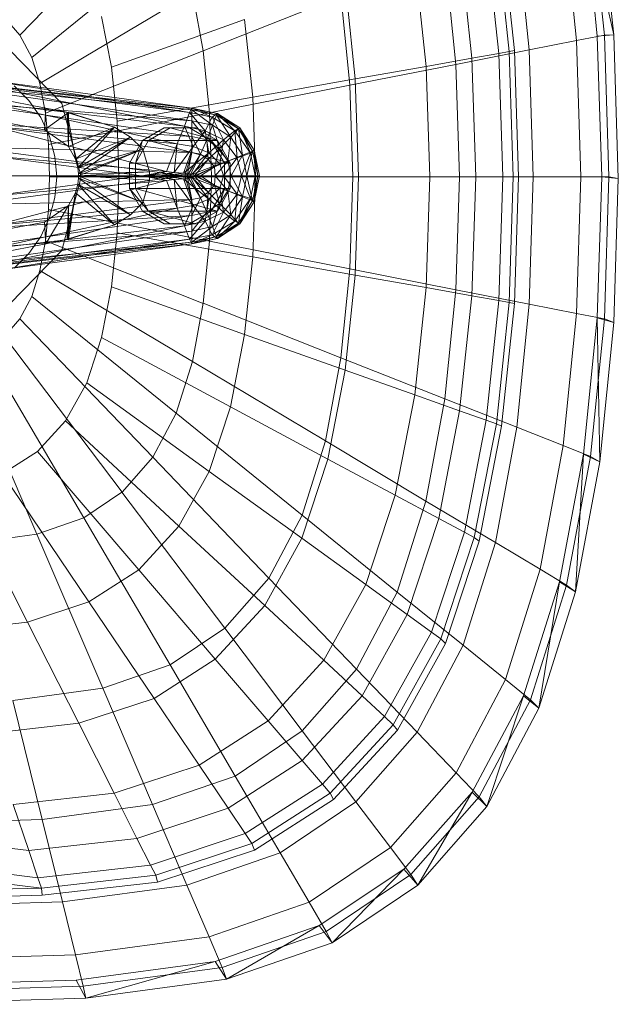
# Model space of a CAD drawing. Header units: metres. Extents: x 391.1 to 427.5, y 12.8 to 28.4.
# Tile 100 of 206: x 403.52 to 403.652, y 27.256 to 27.473. Entities that reach past the tile are written whole.
import ezdxf

# ---------------------------------------------------------------- set-up
doc = ezdxf.new("R2010")
doc.units = ezdxf.units.M
doc.layers.add('02_MOBILIARIO', color=7, linetype='Continuous', lineweight=18)
doc.layers.add('A-DETL-____-MBND', color=7, linetype='Continuous', lineweight=18)

# ---------------------------------------------------------------- blocks, each defined once
blk = doc.blocks.new('Family - Rentamans PA-152384-03_TEL_P0A')
at = {"layer": 'A-DETL-____-MBND', "color": 253, "true_color": 0xaaaaaa}
for p, q in [((0.16218, 0.24466), (0.13282, 0.21409)), ((0.26035, 0.21386), (0.2573, 0.24402)), ((0.26398, 0.21415), (0.2573, 0.24402)), ((0.26192, 0.2141), (0.25887, 0.24449)), ((0.26398, 0.21415), (0.26089, 0.24493)), ((0.25575, 0.21289), (0.25282, 0.2421)), ((0.23806, 0.23729), (0.24088, 0.21045)), ((0.23919, 0.23784), (0.24205, 0.21072)), ((0.24532, 0.21083), (0.24258, 0.23805)), ((0.16731, 0.23496), (0.13541, 0.20918)), ((0.2358, 0.23649), (0.23859, 0.21004)), ((0.22995, 0.23441), (0.23263, 0.20898)), ((0.22004, 0.23089), (0.22254, 0.20719)), ((0.22913, 0.20764), (0.2267, 0.23178)), ((0.20468, 0.22542), (0.20689, 0.20442)), ((0.17092, 0.2235), (0.13724, 0.20338)), ((0.17092, 0.2235), (0.1733, 0.21066)), ((0.20373, 0.22269), (0.1733, 0.21066)), ((0.20373, 0.22269), (0.2057, 0.20303)), ((0.12937, 0.21801), (0.13282, 0.21409)), ((0.15084, 0.21822), (0.15302, 0.20705)), ((0.15302, 0.20705), (0.18245, 0.21752)), ((0.18245, 0.21752), (0.18425, 0.2004)), ((0.13282, 0.21409), (0.13541, 0.20918)), ((0.25576, 0.21288), (0.26192, 0.2141)), ((0.26398, 0.21415), (0.26035, 0.21386)), ((0.26136, 0.18276), (0.26035, 0.21386)), ((0.26192, 0.2141), (0.26398, 0.21415)), ((0.26293, 0.18276), (0.26192, 0.2141)), ((0.265, 0.1824), (0.26398, 0.21415)), ((0.24532, 0.21083), (0.25575, 0.21289)), ((0.25672, 0.18276), (0.25576, 0.21288)), ((0.13052, 0.21088), (0.1421, 0.19899)), ((0.1421, 0.19899), (0.13052, 0.21088)), ((0.13541, 0.20918), (0.13724, 0.20338)), ((0.1733, 0.21066), (0.13844, 0.19688)), ((0.1733, 0.21066), (0.17468, 0.19692)), ((0.22254, 0.20719), (0.23263, 0.20898)), ((0.22913, 0.20764), (0.24532, 0.21083)), ((0.23263, 0.20898), (0.23859, 0.21004)), ((0.23263, 0.20898), (0.23351, 0.18276)), ((0.23859, 0.21004), (0.24088, 0.21045)), ((0.23859, 0.21004), (0.2395, 0.18276)), ((0.24088, 0.21045), (0.24205, 0.21072)), ((0.24088, 0.21045), (0.24181, 0.18276)), ((0.24205, 0.21072), (0.24299, 0.18276)), ((0.24622, 0.18276), (0.24532, 0.21083)), ((0.08657, 0.20799), (0.13857, 0.19799)), ((0.08657, 0.20799), (0.13857, 0.19799)), ((0.15302, 0.20705), (0.15427, 0.19509)), ((0.2057, 0.20303), (0.22913, 0.20764)), ((0.20689, 0.20442), (0.22254, 0.20719)), ((0.22254, 0.20719), (0.22336, 0.18276)), ((0.22993, 0.18276), (0.22913, 0.20764)), ((0.11077, 0.20469), (0.17077, 0.19759)), ((0.11077, 0.20469), (0.17077, 0.19799)), ((0.17077, 0.19799), (0.11077, 0.20469)), ((0.13827, 0.19319), (0.08227, 0.20349)), ((0.13827, 0.19319), (0.08227, 0.20349)), ((0.11377, 0.20329), (0.17077, 0.19519)), ((0.17077, 0.19759), (0.11377, 0.20329)), ((0.12677, 0.20399), (0.17077, 0.19799)), ((0.12677, 0.20399), (0.17027, 0.19699)), ((0.12677, 0.20259), (0.17027, 0.19699)), ((0.16917, 0.19399), (0.12677, 0.20259)), ((0.13157, 0.20287), (0.13481, 0.19963)), ((0.13157, 0.20287), (0.13481, 0.19963)), ((0.13724, 0.20338), (0.13844, 0.19688)), ((0.2057, 0.20303), (0.17468, 0.19693)), ((0.18425, 0.2004), (0.20689, 0.20442)), ((0.2057, 0.20303), (0.20635, 0.18276)), ((0.20689, 0.20442), (0.20762, 0.18276)), ((0.18425, 0.2004), (0.15428, 0.19509)), ((0.18425, 0.2004), (0.18485, 0.18276)), ((0.11777, 0.19949), (0.17077, 0.19169)), ((0.11777, 0.19949), (0.17077, 0.19519)), ((0.12677, 0.19899), (0.16917, 0.19399)), ((0.16757, 0.19009), (0.12677, 0.19899)), ((0.13481, 0.19963), (0.13743, 0.19588)), ((0.13481, 0.19963), (0.13743, 0.19588)), ((0.13857, 0.19799), (0.13827, 0.19319)), ((0.14327, 0.19699), (0.13857, 0.19799)), ((0.13857, 0.19799), (0.14357, 0.19699)), ((0.14327, 0.19699), (0.13857, 0.19799)), ((0.1421, 0.19899), (0.14634, 0.18276)), ((0.14634, 0.18276), (0.1421, 0.19899)), ((0.17027, 0.19699), (0.17077, 0.19799)), ((0.17077, 0.19799), (0.17077, 0.19759)), ((0.17077, 0.19799), (0.17627, 0.19639)), ((0.17077, 0.19799), (0.17637, 0.19679)), ((0.17637, 0.19679), (0.17077, 0.19799)), ((0.17077, 0.19799), (0.17647, 0.19679)), ((0.17527, 0.19599), (0.17077, 0.19799)), ((0.13743, 0.19588), (0.13937, 0.19174)), ((0.13743, 0.19588), (0.13937, 0.19174)), ((0.14357, 0.19699), (0.13827, 0.19319)), ((0.13844, 0.19688), (0.13914, 0.18993)), ((0.17468, 0.19692), (0.13914, 0.18993)), ((0.14327, 0.19699), (0.14357, 0.19699)), ((0.15367, 0.19379), (0.14327, 0.19699)), ((0.14507, 0.18669), (0.14327, 0.19699)), ((0.14357, 0.18949), (0.14327, 0.19699)), ((0.15367, 0.19379), (0.14357, 0.19699)), ((0.14357, 0.19699), (0.15367, 0.19379)), ((0.14357, 0.19699), (0.14357, 0.18949)), ((0.16917, 0.19399), (0.17027, 0.19699)), ((0.17027, 0.19699), (0.17527, 0.19599)), ((0.17027, 0.19699), (0.17377, 0.19299)), ((0.17077, 0.19759), (0.17077, 0.19519)), ((0.17077, 0.19759), (0.17537, 0.19419)), ((0.17627, 0.19639), (0.17077, 0.19759)), ((0.17377, 0.19299), (0.17527, 0.19599)), ((0.17468, 0.19692), (0.17514, 0.18276)), ((0.17527, 0.19599), (0.17637, 0.19679)), ((0.17527, 0.19599), (0.18027, 0.19299)), ((0.17777, 0.19099), (0.17527, 0.19599)), ((0.17627, 0.19639), (0.17537, 0.19419)), ((0.17647, 0.19679), (0.17627, 0.19639)), ((0.17627, 0.19639), (0.17937, 0.19159)), ((0.18107, 0.19339), (0.17627, 0.19639)), ((0.17637, 0.19679), (0.17647, 0.19679)), ((0.17637, 0.19679), (0.18137, 0.19359)), ((0.18027, 0.19299), (0.17637, 0.19679)), ((0.17647, 0.19679), (0.18107, 0.19339)), ((0.18137, 0.19359), (0.17647, 0.19679)), ((0.17647, 0.19679), (0.18137, 0.19359)), ((0.17077, 0.19169), (0.11947, 0.19479)), ((0.11947, 0.19479), (0.17077, 0.18819)), ((0.12677, 0.19399), (0.16757, 0.19009)), ((0.16517, 0.18399), (0.12677, 0.19399)), ((0.15367, 0.19379), (0.14357, 0.18949)), ((0.15367, 0.19379), (0.14507, 0.18669)), ((0.14507, 0.18669), (0.15367, 0.19379)), ((0.14557, 0.18479), (0.15367, 0.19379)), ((0.15367, 0.19379), (0.15727, 0.19159)), ((0.15727, 0.19159), (0.15367, 0.19379)), ((0.15428, 0.19509), (0.15469, 0.18276)), ((0.16757, 0.19009), (0.16917, 0.19399)), ((0.16917, 0.19399), (0.17377, 0.19299)), ((0.17107, 0.18949), (0.16917, 0.19399)), ((0.17077, 0.19519), (0.17077, 0.19169)), ((0.17077, 0.19519), (0.17407, 0.19099)), ((0.17077, 0.19519), (0.17537, 0.19419)), ((0.17537, 0.19419), (0.17407, 0.19099)), ((0.17537, 0.19419), (0.17687, 0.18909)), ((0.17537, 0.19419), (0.17937, 0.19159)), ((0.13827, 0.19319), (0.14357, 0.18949)), ((0.13827, 0.19319), (0.14357, 0.18949)), ((0.13937, 0.19174), (0.14055, 0.18732)), ((0.13937, 0.19174), (0.14055, 0.18732)), ((0.15727, 0.19159), (0.14507, 0.18669)), ((0.15727, 0.19159), (0.14557, 0.18479)), ((0.14557, 0.18479), (0.15727, 0.19159)), ((0.14577, 0.18349), (0.15727, 0.19159)), ((0.15727, 0.19159), (0.15997, 0.18889)), ((0.15997, 0.18889), (0.15727, 0.19159)), ((0.16465, 0.19359), (0.15986, 0.19079)), ((0.16119, 0.19079), (0.16599, 0.19359)), ((0.16599, 0.19359), (0.16465, 0.19359)), ((0.17028, 0.19359), (0.16465, 0.19359)), ((0.17644, 0.19079), (0.16599, 0.19359)), ((0.16599, 0.19359), (0.17163, 0.19359)), ((0.17163, 0.19359), (0.17028, 0.19359)), ((0.17509, 0.19079), (0.17028, 0.19359)), ((0.17077, 0.19169), (0.17077, 0.18819)), ((0.17407, 0.19099), (0.17077, 0.19169)), ((0.17077, 0.19169), (0.17267, 0.18779)), ((0.17107, 0.18949), (0.17377, 0.19299)), ((0.17644, 0.19079), (0.17163, 0.19359)), ((0.17377, 0.19299), (0.17777, 0.19099)), ((0.17377, 0.19299), (0.17457, 0.18809)), ((0.17937, 0.19159), (0.17687, 0.18909)), ((0.17777, 0.19099), (0.18027, 0.19299)), ((0.17937, 0.19159), (0.17877, 0.18629)), ((0.18107, 0.19339), (0.17937, 0.19159)), ((0.17937, 0.19159), (0.18197, 0.18759)), ((0.18027, 0.19299), (0.18137, 0.19359)), ((0.18027, 0.19299), (0.18377, 0.18799)), ((0.18077, 0.18699), (0.18027, 0.19299)), ((0.18137, 0.19359), (0.18107, 0.19339)), ((0.18107, 0.19339), (0.18197, 0.18759)), ((0.18417, 0.18849), (0.18107, 0.19339)), ((0.18137, 0.19359), (0.18417, 0.18849)), ((0.18137, 0.19359), (0.18457, 0.18869)), ((0.18457, 0.18869), (0.18137, 0.19359)), ((0.18377, 0.18799), (0.18137, 0.19359)), ((0.17077, 0.18819), (0.12097, 0.18939)), ((0.12097, 0.18939), (0.16927, 0.18299)), ((0.13914, 0.18993), (0.13937, 0.18276)), ((0.14357, 0.18949), (0.14507, 0.18669)), ((0.14357, 0.18949), (0.14507, 0.18669)), ((0.15986, 0.19079), (0.15705, 0.18579)), ((0.15986, 0.19079), (0.15837, 0.18579)), ((0.15837, 0.18579), (0.16119, 0.19079)), ((0.15986, 0.19079), (0.16119, 0.19079)), ((0.16119, 0.19079), (0.17644, 0.19079)), ((0.17925, 0.18579), (0.16119, 0.19079)), ((0.16517, 0.18399), (0.16757, 0.19009)), ((0.16687, 0.18379), (0.16757, 0.19009)), ((0.16687, 0.18379), (0.17107, 0.18949)), ((0.16757, 0.19009), (0.17107, 0.18949)), ((0.16897, 0.18359), (0.17107, 0.18949)), ((0.17107, 0.18949), (0.17457, 0.18809)), ((0.17407, 0.19099), (0.17267, 0.18779)), ((0.17687, 0.18909), (0.17407, 0.19099)), ((0.17407, 0.19099), (0.17437, 0.18659)), ((0.17457, 0.18809), (0.17777, 0.19099)), ((0.17644, 0.19079), (0.17509, 0.19079)), ((0.17925, 0.18579), (0.17509, 0.19079)), ((0.178, 0.18579), (0.17509, 0.19079)), ((0.17925, 0.18579), (0.17644, 0.19079)), ((0.17697, 0.18569), (0.17777, 0.19099)), ((0.17777, 0.19099), (0.18077, 0.18699)), ((0.12677, 0.18739), (0.16517, 0.18399)), ((0.15977, 0.18299), (0.12677, 0.18739)), ((0.14055, 0.18732), (0.14095, 0.18276)), ((0.14055, 0.18732), (0.14095, 0.18276)), ((0.15997, 0.18889), (0.14557, 0.18479)), ((0.15997, 0.18889), (0.14577, 0.18349)), ((0.14577, 0.18299), (0.15997, 0.18889)), ((0.14577, 0.18349), (0.15997, 0.18889)), ((0.15997, 0.18889), (0.16147, 0.18389)), ((0.16147, 0.18389), (0.15997, 0.18889)), ((0.16897, 0.18359), (0.17457, 0.18809)), ((0.17077, 0.18819), (0.16927, 0.18299)), ((0.17077, 0.18819), (0.16977, 0.18299)), ((0.17267, 0.18779), (0.16977, 0.18299)), ((0.17267, 0.18779), (0.17037, 0.18299)), ((0.17267, 0.18779), (0.17077, 0.18819)), ((0.17457, 0.18809), (0.17097, 0.18339)), ((0.17437, 0.18659), (0.17267, 0.18779)), ((0.17687, 0.18909), (0.17437, 0.18659)), ((0.17457, 0.18809), (0.17697, 0.18569)), ((0.17687, 0.18909), (0.17577, 0.18499)), ((0.17877, 0.18629), (0.17687, 0.18909)), ((0.18197, 0.18759), (0.17877, 0.18629)), ((0.18197, 0.18759), (0.17947, 0.18299)), ((0.18077, 0.18699), (0.18377, 0.18799)), ((0.18177, 0.18299), (0.18377, 0.18799)), ((0.18417, 0.18849), (0.18197, 0.18759)), ((0.18197, 0.18759), (0.18297, 0.18299)), ((0.18417, 0.18849), (0.18297, 0.18299)), ((0.18377, 0.18799), (0.18457, 0.18869)), ((0.18377, 0.18799), (0.18477, 0.18299)), ((0.18457, 0.18869), (0.18417, 0.18849)), ((0.18537, 0.18299), (0.18417, 0.18849)), ((0.18457, 0.18869), (0.18577, 0.18299)), ((0.18577, 0.18299), (0.18457, 0.18869)), ((0.18457, 0.18869), (0.18537, 0.18299)), ((0.18457, 0.18869), (0.18477, 0.18299)), ((0.14507, 0.18669), (0.14557, 0.18479)), ((0.14507, 0.18669), (0.14557, 0.18479)), ((0.15705, 0.18579), (0.15837, 0.18579)), ((0.15705, 0.18579), (0.15705, 0.18019)), ((0.15837, 0.18579), (0.17925, 0.18579)), ((0.15837, 0.18019), (0.15837, 0.18579)), ((0.17437, 0.18659), (0.17037, 0.18299)), ((0.17097, 0.18339), (0.17697, 0.18569)), ((0.17437, 0.18659), (0.17137, 0.18299)), ((0.17577, 0.18499), (0.17137, 0.18299)), ((0.17177, 0.18299), (0.17697, 0.18569)), ((0.17577, 0.18499), (0.17267, 0.18299)), ((0.17577, 0.18499), (0.17437, 0.18659)), ((0.17877, 0.18629), (0.17577, 0.18499)), ((0.17597, 0.18299), (0.17577, 0.18499)), ((0.17877, 0.18629), (0.17597, 0.18299)), ((0.17697, 0.18569), (0.18077, 0.18699)), ((0.17697, 0.18569), (0.17777, 0.18299)), ((0.17777, 0.18299), (0.18077, 0.18699)), ((0.178, 0.18019), (0.178, 0.18579)), ((0.178, 0.18579), (0.17925, 0.18579)), ((0.17947, 0.18299), (0.17877, 0.18629)), ((0.17925, 0.18019), (0.17925, 0.18579)), ((0.18077, 0.18699), (0.18177, 0.18299)), ((0.16927, 0.18299), (0.12097, 0.17659)), ((0.16927, 0.18299), (0.12177, 0.18299)), ((0.12677, 0.17859), (0.15977, 0.18299)), ((0.12687, 0.18299), (0.15977, 0.18299)), ((0.13937, 0.18276), (0.13914, 0.17559)), ((0.17514, 0.18276), (0.13937, 0.18276)), ((0.14095, 0.18276), (0.14055, 0.1782)), ((0.14095, 0.18276), (0.14055, 0.1782)), ((0.14634, 0.18276), (0.1421, 0.16652)), ((0.1421, 0.16652), (0.14634, 0.18276)), ((0.14557, 0.18479), (0.14577, 0.18349)), ((0.14557, 0.18479), (0.14577, 0.18349)), ((0.16147, 0.18389), (0.14577, 0.18349)), ((0.14577, 0.18299), (0.16147, 0.18389)), ((0.14577, 0.18349), (0.14577, 0.18299)), ((0.14577, 0.18349), (0.14577, 0.18299)), ((0.14577, 0.18299), (0.16147, 0.18209)), ((0.16147, 0.18209), (0.14577, 0.18299)), ((0.14577, 0.18249), (0.14577, 0.18299)), ((0.14577, 0.18299), (0.14577, 0.18249)), ((0.14577, 0.18299), (0.15997, 0.17709)), ((0.15997, 0.17709), (0.14577, 0.18299)), ((0.15469, 0.18276), (0.15428, 0.17043)), ((0.18485, 0.18276), (0.15469, 0.18276)), ((0.15977, 0.18299), (0.16517, 0.18399)), ((0.15977, 0.18299), (0.16077, 0.18299)), ((0.16517, 0.18199), (0.15977, 0.18299)), ((0.16077, 0.18299), (0.16517, 0.18399)), ((0.16077, 0.18299), (0.16687, 0.18379)), ((0.16517, 0.18199), (0.16077, 0.18299)), ((0.16077, 0.18299), (0.16377, 0.18299)), ((0.16687, 0.18219), (0.16077, 0.18299)), ((0.16147, 0.18209), (0.16147, 0.18389)), ((0.16147, 0.18389), (0.16147, 0.18209)), ((0.16377, 0.18299), (0.16687, 0.18379)), ((0.16377, 0.18299), (0.16897, 0.18359)), ((0.16687, 0.18219), (0.16377, 0.18299)), ((0.16377, 0.18299), (0.16477, 0.18299)), ((0.16897, 0.18239), (0.16377, 0.18299)), ((0.16477, 0.18299), (0.16897, 0.18359)), ((0.16477, 0.18299), (0.17097, 0.18339)), ((0.16897, 0.18239), (0.16477, 0.18299)), ((0.16477, 0.18299), (0.17177, 0.18299)), ((0.17097, 0.18259), (0.16477, 0.18299)), ((0.16517, 0.18399), (0.16687, 0.18379)), ((0.16687, 0.18379), (0.16897, 0.18359)), ((0.16897, 0.18359), (0.17097, 0.18339)), ((0.16977, 0.18299), (0.16927, 0.18299)), ((0.16927, 0.18299), (0.17077, 0.17779)), ((0.16977, 0.18299), (0.17077, 0.17779)), ((0.17037, 0.18299), (0.16977, 0.18299)), ((0.16977, 0.18299), (0.17267, 0.17819)), ((0.17037, 0.18299), (0.17267, 0.17819)), ((0.17137, 0.18299), (0.17037, 0.18299)), ((0.17037, 0.18299), (0.17437, 0.17939)), ((0.17097, 0.18339), (0.17177, 0.18299)), ((0.17097, 0.18259), (0.17177, 0.18299)), ((0.17137, 0.18299), (0.17437, 0.17939)), ((0.17267, 0.18299), (0.17137, 0.18299)), ((0.17137, 0.18299), (0.17577, 0.18099)), ((0.17177, 0.18299), (0.17777, 0.18299)), ((0.17177, 0.18299), (0.17697, 0.18029)), ((0.17597, 0.18299), (0.17267, 0.18299)), ((0.17267, 0.18299), (0.17577, 0.18099)), ((0.17514, 0.18276), (0.17468, 0.16859)), ((0.20635, 0.18276), (0.17514, 0.18276)), ((0.17597, 0.18299), (0.17577, 0.18099)), ((0.17947, 0.18299), (0.17597, 0.18299)), ((0.17877, 0.17969), (0.17597, 0.18299)), ((0.17697, 0.18029), (0.17777, 0.18299)), ((0.17777, 0.18299), (0.18177, 0.18299)), ((0.17777, 0.18299), (0.18077, 0.17899)), ((0.17947, 0.18299), (0.17877, 0.17969)), ((0.18297, 0.18299), (0.17947, 0.18299)), ((0.18197, 0.17839), (0.17947, 0.18299)), ((0.18077, 0.17899), (0.18177, 0.18299)), ((0.18177, 0.18299), (0.18477, 0.18299)), ((0.18177, 0.18299), (0.18377, 0.17799)), ((0.18297, 0.18299), (0.18197, 0.17839)), ((0.18537, 0.18299), (0.18297, 0.18299)), ((0.18297, 0.18299), (0.18417, 0.17749)), ((0.18477, 0.18299), (0.18377, 0.17799)), ((0.18537, 0.18299), (0.18417, 0.17749)), ((0.18485, 0.18276), (0.18425, 0.16511)), ((0.18457, 0.17729), (0.18577, 0.18299)), ((0.18577, 0.18299), (0.18457, 0.17729)), ((0.18457, 0.17729), (0.18537, 0.18299)), ((0.18477, 0.18299), (0.18457, 0.17729)), ((0.18477, 0.18299), (0.18577, 0.18299)), ((0.20762, 0.18276), (0.18485, 0.18276)), ((0.18577, 0.18299), (0.18537, 0.18299)), ((0.20635, 0.18276), (0.2057, 0.16248)), ((0.20635, 0.18276), (0.22993, 0.18276)), ((0.20762, 0.18276), (0.20689, 0.1611)), ((0.20762, 0.18276), (0.22336, 0.18276)), ((0.22336, 0.18276), (0.22254, 0.15832)), ((0.22336, 0.18276), (0.23351, 0.18276)), ((0.22913, 0.15787), (0.22993, 0.18276)), ((0.22993, 0.18276), (0.24622, 0.18276)), ((0.23351, 0.18276), (0.23262, 0.15653)), ((0.23351, 0.18276), (0.2395, 0.18276)), ((0.2395, 0.18276), (0.23859, 0.15548)), ((0.2395, 0.18276), (0.24181, 0.18276)), ((0.24181, 0.18276), (0.24088, 0.15507)), ((0.24181, 0.18276), (0.24299, 0.18276)), ((0.24299, 0.18276), (0.24205, 0.15479)), ((0.24532, 0.15469), (0.24622, 0.18276)), ((0.24622, 0.18276), (0.25672, 0.18276)), ((0.25576, 0.15263), (0.25672, 0.18276)), ((0.25672, 0.18276), (0.26293, 0.18276)), ((0.26035, 0.15166), (0.26136, 0.18276)), ((0.265, 0.1824), (0.26136, 0.18276)), ((0.26192, 0.15141), (0.26293, 0.18276)), ((0.26293, 0.18276), (0.265, 0.1824)), ((0.12677, 0.17859), (0.16517, 0.18199)), ((0.12677, 0.17199), (0.16517, 0.18199)), ((0.14507, 0.17929), (0.14557, 0.18119)), ((0.14557, 0.18119), (0.14507, 0.17929)), ((0.14557, 0.18119), (0.14577, 0.18249)), ((0.14577, 0.18249), (0.14557, 0.18119)), ((0.15727, 0.17439), (0.14557, 0.18119)), ((0.14557, 0.18119), (0.15727, 0.17439)), ((0.14557, 0.18119), (0.15367, 0.17219)), ((0.15367, 0.17219), (0.14557, 0.18119)), ((0.15997, 0.17709), (0.14577, 0.18249)), ((0.14577, 0.18249), (0.15997, 0.17709)), ((0.14577, 0.18249), (0.15727, 0.17439)), ((0.15727, 0.17439), (0.14577, 0.18249)), ((0.15997, 0.17709), (0.16147, 0.18209)), ((0.16147, 0.18209), (0.15997, 0.17709)), ((0.16517, 0.18199), (0.16687, 0.18219)), ((0.16757, 0.17589), (0.16517, 0.18199)), ((0.16687, 0.18219), (0.16897, 0.18239)), ((0.16757, 0.17589), (0.16687, 0.18219)), ((0.17107, 0.17649), (0.16687, 0.18219)), ((0.16897, 0.18239), (0.17097, 0.18259)), ((0.17107, 0.17649), (0.16897, 0.18239)), ((0.17457, 0.17789), (0.16897, 0.18239)), ((0.17097, 0.18259), (0.17697, 0.18029)), ((0.17457, 0.17789), (0.17097, 0.18259)), ((0.17577, 0.18099), (0.17437, 0.17939)), ((0.17577, 0.18099), (0.17687, 0.17689)), ((0.17577, 0.18099), (0.17877, 0.17969)), ((0.26398, 0.15065), (0.265, 0.1824)), ((0.14327, 0.16899), (0.14507, 0.17929)), ((0.14357, 0.17649), (0.14507, 0.17929)), ((0.14507, 0.17929), (0.14357, 0.17649)), ((0.14507, 0.17929), (0.14357, 0.16899)), ((0.15367, 0.17219), (0.14507, 0.17929)), ((0.14507, 0.17929), (0.15367, 0.17219)), ((0.15705, 0.18019), (0.15837, 0.18019)), ((0.15705, 0.18019), (0.16119, 0.17519)), ((0.15705, 0.18019), (0.15986, 0.17519)), ((0.15837, 0.18019), (0.17925, 0.18019)), ((0.16119, 0.17519), (0.15837, 0.18019)), ((0.15837, 0.18019), (0.17644, 0.17519)), ((0.17437, 0.17939), (0.17267, 0.17819)), ((0.17437, 0.17939), (0.17407, 0.17499)), ((0.17437, 0.17939), (0.17687, 0.17689)), ((0.17457, 0.17789), (0.17697, 0.18029)), ((0.17509, 0.17519), (0.178, 0.18019)), ((0.17644, 0.17519), (0.17925, 0.18019)), ((0.17644, 0.17519), (0.178, 0.18019)), ((0.17877, 0.17969), (0.17687, 0.17689)), ((0.17697, 0.18029), (0.18077, 0.17899)), ((0.17697, 0.18029), (0.17777, 0.17499)), ((0.17777, 0.17499), (0.18077, 0.17899)), ((0.17925, 0.18019), (0.178, 0.18019)), ((0.18197, 0.17839), (0.17877, 0.17969)), ((0.17877, 0.17969), (0.17937, 0.17439)), ((0.18197, 0.17839), (0.17937, 0.17439)), ((0.18077, 0.17899), (0.18027, 0.17299)), ((0.18077, 0.17899), (0.18377, 0.17799)), ((0.18107, 0.17259), (0.18197, 0.17839)), ((0.18417, 0.17749), (0.18197, 0.17839)), ((0.17077, 0.17779), (0.11947, 0.17119)), ((0.17077, 0.17779), (0.12097, 0.17659)), ((0.13827, 0.17279), (0.14357, 0.17649)), ((0.14357, 0.17649), (0.13827, 0.17279)), ((0.13857, 0.16799), (0.14357, 0.17649)), ((0.14055, 0.1782), (0.13937, 0.17378)), ((0.14055, 0.1782), (0.13937, 0.17378)), ((0.14327, 0.16899), (0.14357, 0.17649)), ((0.14357, 0.17649), (0.14357, 0.16899)), ((0.15727, 0.17439), (0.15997, 0.17709)), ((0.15997, 0.17709), (0.15727, 0.17439)), ((0.16757, 0.17589), (0.17107, 0.17649)), ((0.17107, 0.17649), (0.16917, 0.17199)), ((0.17267, 0.17819), (0.17077, 0.17779)), ((0.17267, 0.17819), (0.17077, 0.17429)), ((0.17077, 0.17779), (0.17077, 0.17429)), ((0.17457, 0.17789), (0.17107, 0.17649)), ((0.17377, 0.17299), (0.17107, 0.17649)), ((0.17267, 0.17819), (0.17407, 0.17499)), ((0.17457, 0.17789), (0.17377, 0.17299)), ((0.17687, 0.17689), (0.17407, 0.17499)), ((0.17777, 0.17499), (0.17457, 0.17789)), ((0.17687, 0.17689), (0.17537, 0.17179)), ((0.17687, 0.17689), (0.17937, 0.17439)), ((0.18377, 0.17799), (0.18027, 0.17299)), ((0.18417, 0.17749), (0.18107, 0.17259)), ((0.18377, 0.17799), (0.18137, 0.17239)), ((0.18417, 0.17749), (0.18137, 0.17239)), ((0.18137, 0.17239), (0.18457, 0.17729)), ((0.18457, 0.17729), (0.18137, 0.17239)), ((0.18377, 0.17799), (0.18457, 0.17729)), ((0.18457, 0.17729), (0.18417, 0.17749)), ((0.17077, 0.17429), (0.11777, 0.16649)), ((0.17077, 0.17429), (0.11947, 0.17119)), ((0.12677, 0.17199), (0.16757, 0.17589)), ((0.12677, 0.16699), (0.16757, 0.17589)), ((0.13914, 0.17559), (0.13844, 0.16864)), ((0.17468, 0.16859), (0.13914, 0.17559)), ((0.15367, 0.17219), (0.15727, 0.17439)), ((0.15727, 0.17439), (0.15367, 0.17219)), ((0.15986, 0.17519), (0.16119, 0.17519)), ((0.15986, 0.17519), (0.16465, 0.17239)), ((0.16119, 0.17519), (0.17644, 0.17519)), ((0.16599, 0.17239), (0.16119, 0.17519)), ((0.16119, 0.17519), (0.17163, 0.17239)), ((0.16917, 0.17199), (0.16757, 0.17589)), ((0.17028, 0.17239), (0.17509, 0.17519)), ((0.17407, 0.17499), (0.17077, 0.17429)), ((0.17407, 0.17499), (0.17077, 0.17079)), ((0.17077, 0.17429), (0.17077, 0.17079)), ((0.17163, 0.17239), (0.17644, 0.17519)), ((0.17777, 0.17499), (0.17377, 0.17299)), ((0.17407, 0.17499), (0.17537, 0.17179)), ((0.17644, 0.17519), (0.17509, 0.17519)), ((0.17527, 0.16999), (0.17777, 0.17499)), ((0.17937, 0.17439), (0.17537, 0.17179)), ((0.17937, 0.17439), (0.17627, 0.16959)), ((0.18027, 0.17299), (0.17777, 0.17499)), ((0.17937, 0.17439), (0.18107, 0.17259)), ((0.08227, 0.16249), (0.13827, 0.17279)), ((0.08227, 0.16249), (0.13827, 0.17279)), ((0.16917, 0.17199), (0.12677, 0.16339)), ((0.16917, 0.17199), (0.12677, 0.16699)), ((0.13937, 0.17378), (0.13743, 0.16963)), ((0.13937, 0.17378), (0.13743, 0.16963)), ((0.13827, 0.17279), (0.13857, 0.16799)), ((0.14327, 0.16899), (0.15367, 0.17219)), ((0.15367, 0.17219), (0.14357, 0.16899)), ((0.14357, 0.16899), (0.15367, 0.17219)), ((0.16465, 0.17239), (0.16599, 0.17239)), ((0.16465, 0.17239), (0.17028, 0.17239)), ((0.17163, 0.17239), (0.16599, 0.17239)), ((0.17377, 0.17299), (0.16917, 0.17199)), ((0.17027, 0.16899), (0.16917, 0.17199)), ((0.17377, 0.17299), (0.17027, 0.16899)), ((0.17028, 0.17239), (0.17163, 0.17239)), ((0.17527, 0.16999), (0.17377, 0.17299)), ((0.18027, 0.17299), (0.17527, 0.16999)), ((0.18107, 0.17259), (0.17627, 0.16959)), ((0.18027, 0.17299), (0.17637, 0.16919)), ((0.18137, 0.17239), (0.17637, 0.16919)), ((0.18107, 0.17259), (0.17647, 0.16919)), ((0.18137, 0.17239), (0.17647, 0.16919)), ((0.17647, 0.16919), (0.18137, 0.17239)), ((0.18137, 0.17239), (0.18027, 0.17299)), ((0.18137, 0.17239), (0.18107, 0.17259)), ((0.17077, 0.17079), (0.11377, 0.16269)), ((0.17077, 0.17079), (0.11777, 0.16649)), ((0.15428, 0.17043), (0.15302, 0.15847)), ((0.18425, 0.16511), (0.15428, 0.17043)), ((0.17527, 0.16999), (0.17027, 0.16899)), ((0.17537, 0.17179), (0.17077, 0.17079)), ((0.17537, 0.17179), (0.17077, 0.16839)), ((0.17077, 0.17079), (0.17077, 0.16839)), ((0.17077, 0.16799), (0.17527, 0.16999)), ((0.17637, 0.16919), (0.17527, 0.16999)), ((0.17537, 0.17179), (0.17627, 0.16959)), ((0.13857, 0.16799), (0.08657, 0.15799)), ((0.08657, 0.15799), (0.13857, 0.16799)), ((0.17077, 0.16839), (0.11077, 0.16129)), ((0.17077, 0.16799), (0.11077, 0.16129)), ((0.17077, 0.16799), (0.11077, 0.16129)), ((0.17077, 0.16839), (0.11377, 0.16269)), ((0.17027, 0.16899), (0.12677, 0.16199)), ((0.17027, 0.16899), (0.12677, 0.16339)), ((0.17077, 0.16799), (0.12677, 0.16199)), ((0.13743, 0.16963), (0.13481, 0.16588)), ((0.13743, 0.16963), (0.13481, 0.16588)), ((0.13844, 0.16864), (0.13724, 0.16214)), ((0.1733, 0.15485), (0.13844, 0.16864)), ((0.13857, 0.16799), (0.14327, 0.16899)), ((0.14357, 0.16899), (0.13857, 0.16799)), ((0.13857, 0.16799), (0.14357, 0.16899)), ((0.14357, 0.16899), (0.14327, 0.16899)), ((0.17077, 0.16799), (0.17027, 0.16899)), ((0.17627, 0.16959), (0.17077, 0.16839)), ((0.17627, 0.16959), (0.17077, 0.16799)), ((0.17647, 0.16919), (0.17077, 0.16799)), ((0.17647, 0.16919), (0.17077, 0.16799)), ((0.17637, 0.16919), (0.17077, 0.16799)), ((0.17077, 0.16839), (0.17077, 0.16799)), ((0.17468, 0.16859), (0.1733, 0.15486)), ((0.2057, 0.16248), (0.17468, 0.16859)), ((0.17627, 0.16959), (0.17647, 0.16919)), ((0.17647, 0.16919), (0.17637, 0.16919)), ((0.1421, 0.16652), (0.13052, 0.15464)), ((0.13052, 0.15464), (0.1421, 0.16652)), ((0.13481, 0.16588), (0.13157, 0.16265)), ((0.13481, 0.16588), (0.13157, 0.16265)), ((0.18425, 0.16511), (0.18245, 0.148)), ((0.20689, 0.1611), (0.18425, 0.16511)), ((0.13724, 0.16214), (0.13541, 0.15634)), ((0.17092, 0.14201), (0.13724, 0.16214)), ((0.2057, 0.16248), (0.20373, 0.14283)), ((0.20689, 0.1611), (0.20468, 0.14009)), ((0.2057, 0.16248), (0.22913, 0.15787)), ((0.22254, 0.15832), (0.20689, 0.1611)), ((0.15302, 0.15847), (0.15084, 0.14729)), ((0.18245, 0.148), (0.15302, 0.15847)), ((0.22254, 0.15832), (0.22004, 0.13463)), ((0.22254, 0.15832), (0.23263, 0.15653)), ((0.2267, 0.13374), (0.22913, 0.15787)), ((0.22913, 0.15787), (0.24532, 0.15469)), ((0.13541, 0.15634), (0.13282, 0.15143)), ((0.16731, 0.13056), (0.13541, 0.15634)), ((0.1733, 0.15486), (0.17092, 0.14201)), ((0.20373, 0.14283), (0.1733, 0.15486)), ((0.23263, 0.15653), (0.22995, 0.13111)), ((0.23263, 0.15653), (0.23859, 0.15548)), ((0.23859, 0.15548), (0.2358, 0.12902)), ((0.24088, 0.15507), (0.23806, 0.12822)), ((0.23859, 0.15548), (0.24088, 0.15507)), ((0.24205, 0.15479), (0.23919, 0.12768)), ((0.24088, 0.15507), (0.24205, 0.15479)), ((0.24258, 0.12746), (0.24532, 0.15469)), ((0.24532, 0.15469), (0.25575, 0.15263)), ((0.25282, 0.12342), (0.25575, 0.15263)), ((0.25576, 0.15263), (0.26192, 0.15142)), ((0.13282, 0.15143), (0.12937, 0.14751)), ((0.16218, 0.12086), (0.13282, 0.15143)), ((0.2573, 0.1215), (0.26035, 0.15166)), ((0.25887, 0.12102), (0.26192, 0.15141)), ((0.26089, 0.11987), (0.26035, 0.15166)), ((0.26035, 0.15166), (0.26398, 0.15065)), ((0.26089, 0.11987), (0.26398, 0.15065)), ((0.26192, 0.15141), (0.26398, 0.15065)), ((0.18245, 0.148), (0.17934, 0.13201)), ((0.20468, 0.14009), (0.18245, 0.148)), ((0.15537, 0.1131), (0.12937, 0.14751)), ((0.15084, 0.14729), (0.14756, 0.13732)), ((0.17934, 0.13201), (0.15084, 0.14729)), ((0.14692, 0.10743), (0.12509, 0.14464)), ((0.11983, 0.14281), (0.13653, 0.10383)), ((0.17092, 0.14201), (0.16731, 0.13056)), ((0.20031, 0.12445), (0.17092, 0.14201)), ((0.20373, 0.14283), (0.20031, 0.12445)), ((0.2267, 0.13374), (0.20373, 0.14283)), ((0.20468, 0.14009), (0.20086, 0.12046)), ((0.22004, 0.13463), (0.20468, 0.14009)), ((0.14756, 0.13732), (0.14288, 0.12888)), ((0.17464, 0.11773), (0.14756, 0.13732)), ((0.22004, 0.13463), (0.21574, 0.11248)), ((0.22995, 0.13111), (0.22004, 0.13463)), ((0.22251, 0.11118), (0.2267, 0.13374)), ((0.24258, 0.12746), (0.2267, 0.13374)), ((0.16731, 0.13056), (0.16218, 0.12086)), ((0.19515, 0.10805), (0.16731, 0.13056)), ((0.17934, 0.13201), (0.17464, 0.11773)), ((0.20086, 0.12046), (0.17934, 0.13201)), ((0.22995, 0.13111), (0.22533, 0.10733)), ((0.22995, 0.13111), (0.2358, 0.12902)), ((0.14288, 0.12888), (0.13667, 0.12213)), ((0.16795, 0.10565), (0.14288, 0.12888)), ((0.2358, 0.12902), (0.23099, 0.1043)), ((0.2358, 0.12902), (0.23806, 0.12822)), ((0.23806, 0.12822), (0.23317, 0.10312)), ((0.23919, 0.12768), (0.23426, 0.10233)), ((0.23785, 0.10202), (0.24258, 0.12746)), ((0.23806, 0.12822), (0.23919, 0.12768)), ((0.25282, 0.12342), (0.24258, 0.12746)), ((0.20031, 0.12445), (0.19515, 0.10805)), ((0.22251, 0.11118), (0.20031, 0.12445)), ((0.13667, 0.12213), (0.12897, 0.11719)), ((0.13667, 0.12213), (0.15906, 0.09599)), ((0.24775, 0.09611), (0.25282, 0.12342)), ((0.25887, 0.12102), (0.25282, 0.12342)), ((0.16218, 0.12086), (0.15537, 0.1131)), ((0.18781, 0.09417), (0.16218, 0.12086)), ((0.20086, 0.12046), (0.19509, 0.10294)), ((0.21574, 0.11248), (0.20086, 0.12046)), ((0.25202, 0.0933), (0.2573, 0.1215)), ((0.25359, 0.09261), (0.25887, 0.12102)), ((0.25554, 0.09109), (0.2573, 0.1215)), ((0.25554, 0.09109), (0.26089, 0.11987)), ((0.2573, 0.1215), (0.26089, 0.11987)), ((0.26089, 0.11987), (0.25887, 0.12102)), ((0.17464, 0.11773), (0.16795, 0.10565)), ((0.19509, 0.10294), (0.17464, 0.11773)), ((0.12897, 0.11719), (0.14804, 0.08893)), ((0.1195, 0.11406), (0.13449, 0.08444)), ((0.15536, 0.1131), (0.14692, 0.10743)), ((0.17806, 0.08308), (0.15536, 0.1131)), ((0.21574, 0.11248), (0.20923, 0.09272)), ((0.22533, 0.10733), (0.21574, 0.11248)), ((0.21618, 0.09106), (0.22251, 0.11118)), ((0.23785, 0.10202), (0.22251, 0.11118)), ((0.14692, 0.10743), (0.13653, 0.10383)), ((0.14692, 0.10743), (0.16597, 0.07496)), ((0.19515, 0.10805), (0.18781, 0.09417)), ((0.21618, 0.09106), (0.19515, 0.10805)), ((0.22533, 0.10733), (0.21834, 0.08613)), ((0.23099, 0.1043), (0.22533, 0.10733)), ((0.16795, 0.10565), (0.15906, 0.09599)), ((0.18688, 0.08811), (0.16795, 0.10565)), ((0.13653, 0.10383), (0.12264, 0.10196)), ((0.13653, 0.10383), (0.1511, 0.06981)), ((0.19509, 0.10294), (0.18688, 0.08811)), ((0.20923, 0.09272), (0.19509, 0.10294)), ((0.23099, 0.1043), (0.22372, 0.08223)), ((0.23317, 0.10312), (0.2258, 0.08073)), ((0.23426, 0.10233), (0.22681, 0.07971)), ((0.23099, 0.10429), (0.23317, 0.10312)), ((0.23317, 0.10312), (0.23426, 0.10233)), ((0.23071, 0.07931), (0.23785, 0.10202)), ((0.24775, 0.09611), (0.23785, 0.10202)), ((0.15906, 0.09599), (0.14804, 0.08893)), ((0.15906, 0.09599), (0.17596, 0.07625)), ((0.24008, 0.07174), (0.24775, 0.09611)), ((0.25359, 0.09261), (0.24775, 0.09611)), ((0.18781, 0.09417), (0.17806, 0.08308)), ((0.20717, 0.07402), (0.18781, 0.09417)), ((0.20923, 0.09272), (0.19996, 0.07599)), ((0.21834, 0.08613), (0.20923, 0.09272)), ((0.24405, 0.06815), (0.25202, 0.0933)), ((0.24562, 0.06727), (0.25359, 0.09261)), ((0.24746, 0.06542), (0.25202, 0.0933)), ((0.25202, 0.0933), (0.25554, 0.09109)), ((0.25554, 0.09109), (0.25359, 0.09261)), ((0.20717, 0.07402), (0.21618, 0.09106)), ((0.23071, 0.07931), (0.21618, 0.09106)), ((0.24746, 0.06542), (0.25554, 0.09109)), ((0.14804, 0.08893), (0.13449, 0.08444)), ((0.14804, 0.08893), (0.16244, 0.06758)), ((0.18688, 0.08811), (0.17596, 0.07625)), ((0.19996, 0.07599), (0.18688, 0.08811)), ((0.21834, 0.08613), (0.20839, 0.06817)), ((0.22372, 0.08223), (0.21834, 0.08613)), ((0.13449, 0.08444), (0.1184, 0.08263)), ((0.13449, 0.08444), (0.14581, 0.06207)), ((0.17806, 0.08308), (0.16597, 0.07496)), ((0.19519, 0.0604), (0.17806, 0.08308)), ((0.22372, 0.08223), (0.21338, 0.06355)), ((0.2258, 0.08073), (0.2153, 0.06177)), ((0.2258, 0.08073), (0.22372, 0.08223)), ((0.2258, 0.08073), (0.22681, 0.07971)), ((0.22681, 0.07971), (0.21621, 0.06056)), ((0.22054, 0.06009), (0.23071, 0.07931)), ((0.24008, 0.07174), (0.23071, 0.07931)), ((0.17596, 0.07625), (0.16244, 0.06758)), ((0.17596, 0.07625), (0.18765, 0.06261)), ((0.16597, 0.07496), (0.1511, 0.06981)), ((0.16597, 0.07496), (0.18036, 0.05043)), ((0.19996, 0.07599), (0.18765, 0.06261)), ((0.19519, 0.0604), (0.20717, 0.07402)), ((0.20839, 0.06817), (0.19996, 0.07599)), ((0.22054, 0.06009), (0.20717, 0.07402)), ((0.1511, 0.06981), (0.13123, 0.06713)), ((0.1511, 0.06981), (0.1621, 0.04411)), ((0.22917, 0.05111), (0.24008, 0.07174)), ((0.24562, 0.06727), (0.24008, 0.07174)), ((0.16244, 0.06758), (0.14581, 0.06207)), ((0.16244, 0.06758), (0.17239, 0.05283)), ((0.20839, 0.06817), (0.19518, 0.05382)), ((0.21338, 0.06355), (0.20839, 0.06817)), ((0.2327, 0.04685), (0.24405, 0.06815)), ((0.23596, 0.04368), (0.24405, 0.06815)), ((0.24405, 0.06815), (0.24746, 0.06542)), ((0.13123, 0.06713), (0.13772, 0.04082)), ((0.23426, 0.04581), (0.24562, 0.06727)), ((0.23596, 0.04368), (0.24746, 0.06542)), ((0.24562, 0.06727), (0.24746, 0.06542)), ((0.21338, 0.06355), (0.19963, 0.04862)), ((0.2153, 0.06177), (0.21338, 0.06355)), ((0.14581, 0.06207), (0.12606, 0.05985)), ((0.14581, 0.06207), (0.15363, 0.04662)), ((0.18765, 0.06261), (0.17239, 0.05283)), ((0.18765, 0.06261), (0.19518, 0.05382)), ((0.2153, 0.06177), (0.20135, 0.04662)), ((0.21621, 0.06056), (0.2153, 0.06177)), ((0.18036, 0.05043), (0.19519, 0.0604)), ((0.20704, 0.04473), (0.19519, 0.0604)), ((0.21621, 0.06056), (0.20212, 0.04526)), ((0.20704, 0.04473), (0.22054, 0.06009)), ((0.22917, 0.05111), (0.22054, 0.06009)), ((0.17239, 0.05283), (0.15363, 0.04662)), ((0.17239, 0.05283), (0.17881, 0.04332)), ((0.19518, 0.05382), (0.17881, 0.04332)), ((0.19518, 0.05382), (0.19963, 0.04862)), ((0.18036, 0.05043), (0.1621, 0.04411)), ((0.18036, 0.05043), (0.1903, 0.03348)), ((0.21467, 0.03462), (0.22917, 0.05111)), ((0.22917, 0.05111), (0.23426, 0.04581)), ((0.19963, 0.04862), (0.1826, 0.0377)), ((0.19963, 0.04862), (0.20135, 0.04662)), ((0.15363, 0.04662), (0.13135, 0.04411)), ((0.15363, 0.04662), (0.15867, 0.03665)), ((0.20135, 0.04662), (0.18406, 0.03553)), ((0.20135, 0.04662), (0.20212, 0.04526)), ((0.21762, 0.02983), (0.2327, 0.04685)), ((0.21918, 0.02865), (0.23426, 0.04581)), ((0.22069, 0.0263), (0.2327, 0.04685)), ((0.2327, 0.04685), (0.23596, 0.04368)), ((0.23426, 0.04581), (0.23596, 0.04368)), ((0.13135, 0.04411), (0.13476, 0.03396)), ((0.1621, 0.04411), (0.13772, 0.04082)), ((0.1621, 0.04411), (0.16971, 0.02635)), ((0.20212, 0.04526), (0.18466, 0.03406)), ((0.1903, 0.03348), (0.20704, 0.04473)), ((0.20704, 0.04473), (0.21467, 0.03462)), ((0.22069, 0.0263), (0.23596, 0.04368)), ((0.17881, 0.04332), (0.15867, 0.03665)), ((0.17881, 0.04332), (0.1826, 0.0377)), ((0.13772, 0.04082), (0.10273, 0.03978)), ((0.13772, 0.04082), (0.1422, 0.02264)), ((0.1826, 0.0377), (0.16165, 0.03076)), ((0.1826, 0.0377), (0.18406, 0.03553)), ((0.13476, 0.03396), (0.11696, 0.0362)), ((0.15867, 0.03665), (0.13476, 0.03396)), ((0.15867, 0.03665), (0.16165, 0.03076)), ((0.18406, 0.03553), (0.1628, 0.0285)), ((0.18406, 0.03553), (0.18466, 0.03406)), ((0.13476, 0.03396), (0.13678, 0.02796)), ((0.18466, 0.03406), (0.16318, 0.02695)), ((0.16971, 0.02635), (0.1903, 0.03348)), ((0.1903, 0.03348), (0.19671, 0.02256)), ((0.19671, 0.02256), (0.21467, 0.03462)), ((0.21467, 0.03462), (0.21918, 0.02865)), ((0.16165, 0.03076), (0.13678, 0.02796)), ((0.16165, 0.03076), (0.1628, 0.0285)), ((0.13678, 0.02796), (0.11825, 0.0303)), ((0.1628, 0.0285), (0.13755, 0.02565)), ((0.1628, 0.0285), (0.16318, 0.02695)), ((0.19894, 0.01737), (0.21762, 0.02983)), ((0.2005, 0.0161), (0.21918, 0.02865)), ((0.20176, 0.01359), (0.21762, 0.02983)), ((0.21762, 0.02983), (0.22069, 0.0263)), ((0.21918, 0.02865), (0.22069, 0.0263)), ((0.13755, 0.02565), (0.11875, 0.02802)), ((0.13678, 0.02796), (0.13755, 0.02565)), ((0.16318, 0.02695), (0.13769, 0.02408)), ((0.16971, 0.02635), (0.1422, 0.02264)), ((0.16971, 0.02635), (0.17461, 0.0149)), ((0.20176, 0.01359), (0.22069, 0.0263)), ((0.13769, 0.02408), (0.11557, 0.02353)), ((0.13755, 0.02565), (0.11566, 0.02511)), ((0.13755, 0.02565), (0.13769, 0.02408)), ((0.1422, 0.02264), (0.10273, 0.02147)), ((0.1422, 0.02264), (0.14508, 0.01092)), ((0.17461, 0.0149), (0.19671, 0.02256)), ((0.19671, 0.02256), (0.2005, 0.0161)), ((0.17596, 0.00947), (0.19894, 0.01737)), ((0.17751, 0.00814), (0.2005, 0.0161)), ((0.17848, 0.00552), (0.19894, 0.01737)), ((0.19894, 0.01737), (0.20176, 0.01359)), ((0.2005, 0.0161), (0.20176, 0.01359)), ((0.14508, 0.01092), (0.17461, 0.0149)), ((0.17461, 0.0149), (0.17751, 0.00814)), ((0.17848, 0.00552), (0.20176, 0.01359)), ((0.14508, 0.01092), (0.10273, 0.00966)), ((0.14508, 0.01092), (0.14679, 0.004)), ((0.14525, 0.00536), (0.17596, 0.00947)), ((0.14736, 0.00133), (0.17596, 0.00947)), ((0.17596, 0.00947), (0.17848, 0.00552)), ((0.14679, 0.004), (0.17751, 0.00814)), ((0.17751, 0.00814), (0.17848, 0.00552)), ((0.10273, 0.0041), (0.14525, 0.00536)), ((0.14736, 0.00133), (0.14525, 0.00536)), ((0.14736, 0.00133), (0.17848, 0.00552)), ((0.10273, 0.00269), (0.14679, 0.004)), ((0.14679, 0.004), (0.14736, 0.00133)), ((0.10273, 0), (0.14736, 0.00133))]:
    blk.add_line(p, q, dxfattribs=at)
blk = doc.blocks.new('LONDR55-XX_ZZ-ARQ-CAA-M3D-Londres55_ifc-1-03_TEL_P0A')
at = {"layer": '02_MOBILIARIO', "color": 253, "lineweight": 18, "true_color": 0xaaaaaa}
blk.add_blockref('Family - Rentamans PA-152384-03_TEL_P0A', (403.38693, 27.25571), dxfattribs=at)

msp = doc.modelspace()

# ---------------------------------------------------------------- block references
at = {"lineweight": 5}
msp.add_blockref('LONDR55-XX_ZZ-ARQ-CAA-M3D-Londres55_ifc-1-03_TEL_P0A', (0, 0), dxfattribs=at)

doc.saveas('drawing.dxf')
